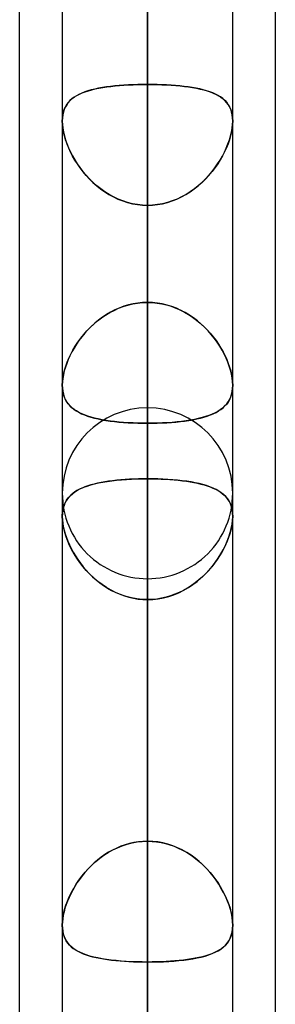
# Model space of a CAD drawing. Header units: millimetres. Extents: x -81 to 97, y -215 to 215.
# Tile 61 of 74: x 41.71 to 44, y 88.46 to 97.25. Entities that reach past the tile are written whole.
import ezdxf

# ---------------------------------------------------------------- set-up
doc = ezdxf.new("R2010")
doc.units = ezdxf.units.MM
doc.layers.add('MAIN-1', color=7, linetype='Continuous')
doc.layers.add('MAIN-2', color=7, linetype='Continuous')

msp = doc.modelspace()

# ---------------------------------------------------------------- linework, layer by layer
at = {"layer": 'MAIN-1'}
for p, q in [((44, 54.9413), (44, 105.4075)), ((42.8563, 0), (42.8563, 105.1835)), ((41.7125, 55.3107), (41.7125, 104.7669)), ((43.6188, 0), (43.6188, 104.7621)), ((42.0938, 104.6521), (42.0938, 0)), ((42.0937, 92.8215), (42.0938, 92.8227)), ((42.0937, 92.8203), (42.0937, 92.8215)), ((42.0937, 92.8191), (42.0937, 92.8203)), ((42.0938, 92.8227), (42.0938, 92.824)), ((42.0937, 92.8179), (42.0937, 92.8191)), ((42.0937, 92.8167), (42.0937, 92.8179))]:
    msp.add_line(p, q, dxfattribs=at)
at = {"layer": 'MAIN-2'}
for p, q in [((42.8563, 129.4725), (42.8563, 94.7287)), ((42.8563, 93.6497), (42.8563, 127.9475)), ((42.8563, 117.5775), (42.8563, 86.3119)), ((42.8563, 85.2327), (42.8563, 116.0525)), ((42.8563, 105.6825), (42.8563, 77.8938)), ((42.8563, 105.1835), (42.8563, 0)), ((42.8563, 76.8144), (42.8563, 104.1575)), ((42.8563, 104.0108), (42.8563, 0)), ((42.8563, 0), (42.8563, 104.0108)), ((42.8563, 96.6745), (42.8563, 104.0108)), ((42.8563, 104.0108), (42.8563, 96.6745)), ((42.8563, 102.0657), (42.8563, 94.7287)), ((42.8563, 94.7287), (42.8563, 102.0657)), ((42.8563, 93.1541), (42.8563, 100.4879)), ((42.8563, 100.4879), (42.8563, 93.1541)), ((42.8563, 97.2528), (42.8563, 89.9191)), ((42.8563, 89.9191), (42.8563, 97.2528)), ((42.2945, 96.6075), (42.268, 96.5972)), ((42.2731, 96.5993), (42.2998, 96.6094)), ((42.3227, 96.6169), (42.2945, 96.6075)), ((42.2998, 96.6094), (42.3281, 96.6185)), ((42.3527, 96.6254), (42.3227, 96.6169)), ((42.3281, 96.6185), (42.3579, 96.6268)), ((42.3844, 96.6332), (42.3527, 96.6254)), ((42.3579, 96.6268), (42.3892, 96.6343)), ((42.4176, 96.6402), (42.3844, 96.6332)), ((42.3892, 96.6343), (42.422, 96.641)), ((42.4522, 96.6464), (42.4176, 96.6402)), ((42.422, 96.641), (42.4561, 96.6471)), ((42.4882, 96.652), (42.4522, 96.6464)), ((42.4561, 96.6471), (42.4916, 96.6524)), ((42.5254, 96.6568), (42.4882, 96.652)), ((42.4916, 96.6524), (42.5284, 96.6572)), ((42.5639, 96.6611), (42.5254, 96.6568)), ((42.5284, 96.6572), (42.5664, 96.6613)), ((42.6036, 96.6647), (42.5639, 96.6611)), ((42.5664, 96.6613), (42.6056, 96.6649)), ((42.6443, 96.6677), (42.6036, 96.6647)), ((42.6056, 96.6649), (42.6457, 96.6678)), ((42.6856, 96.6702), (42.6443, 96.6677)), ((42.6457, 96.6678), (42.6867, 96.6703)), ((42.7276, 96.6721), (42.6856, 96.6702)), ((42.6867, 96.6703), (42.7285, 96.6721)), ((42.7701, 96.6735), (42.7276, 96.6721)), ((42.7285, 96.6721), (42.7708, 96.6735)), ((42.813, 96.6743), (42.7701, 96.6735)), ((42.7708, 96.6735), (42.8134, 96.6743)), ((42.8563, 96.6745), (42.813, 96.6743)), ((42.8134, 96.6743), (42.8563, 96.6745)), ((42.8563, 96.6745), (42.8995, 96.6743)), ((42.8563, 0), (42.8563, 96.6745)), ((42.8563, 96.6745), (42.8563, 0)), ((42.8991, 96.6743), (42.8563, 96.6745)), ((42.9417, 96.6735), (42.8991, 96.6743)), ((42.8995, 96.6743), (42.9424, 96.6735)), ((42.984, 96.6721), (42.9417, 96.6735)), ((42.9424, 96.6735), (42.9849, 96.6721)), ((43.0258, 96.6703), (42.984, 96.6721)), ((42.9849, 96.6721), (43.0269, 96.6702)), ((43.0668, 96.6678), (43.0258, 96.6703)), ((43.0269, 96.6702), (43.0682, 96.6677)), ((43.1069, 96.6649), (43.0668, 96.6678)), ((43.0682, 96.6677), (43.1089, 96.6647)), ((43.1461, 96.6613), (43.1069, 96.6649)), ((43.1089, 96.6647), (43.1486, 96.6611)), ((43.1841, 96.6572), (43.1461, 96.6613)), ((43.1486, 96.6611), (43.1871, 96.6568)), ((43.2209, 96.6524), (43.1841, 96.6572)), ((43.1871, 96.6568), (43.2243, 96.652)), ((43.2564, 96.6471), (43.2209, 96.6524)), ((43.2243, 96.652), (43.2603, 96.6464)), ((43.2905, 96.641), (43.2564, 96.6471)), ((43.2603, 96.6464), (43.2949, 96.6402)), ((43.3233, 96.6343), (43.2905, 96.641)), ((43.2949, 96.6402), (43.3281, 96.6332)), ((43.3546, 96.6268), (43.3233, 96.6343)), ((43.3281, 96.6332), (43.3598, 96.6254)), ((43.3844, 96.6185), (43.3546, 96.6268)), ((43.3598, 96.6254), (43.3898, 96.6169)), ((43.4127, 96.6094), (43.3844, 96.6185)), ((43.3898, 96.6169), (43.418, 96.6075)), ((43.4394, 96.5993), (43.4127, 96.6094)), ((43.418, 96.6075), (43.4445, 96.5972)), ((42.147, 96.5129), (42.1332, 96.4942)), ((42.1344, 96.4961), (42.1487, 96.5149)), ((42.1626, 96.5301), (42.147, 96.5129)), ((42.1487, 96.5149), (42.1649, 96.5323)), ((42.18, 96.5458), (42.1626, 96.5301)), ((42.1649, 96.5323), (42.183, 96.5482)), ((42.1993, 96.5603), (42.18, 96.5458)), ((42.183, 96.5482), (42.2029, 96.5628)), ((42.2204, 96.5736), (42.1993, 96.5603)), ((42.2029, 96.5628), (42.2246, 96.5761)), ((42.2433, 96.5859), (42.2204, 96.5736)), ((42.2246, 96.5761), (42.248, 96.5882)), ((42.268, 96.5972), (42.2433, 96.5859)), ((42.248, 96.5882), (42.2731, 96.5993)), ((43.4645, 96.5882), (43.4394, 96.5993)), ((43.4445, 96.5972), (43.4692, 96.5859)), ((43.4879, 96.5761), (43.4645, 96.5882)), ((43.4692, 96.5859), (43.4921, 96.5736)), ((43.5096, 96.5628), (43.4879, 96.5761)), ((43.4921, 96.5736), (43.5132, 96.5603)), ((43.5295, 96.5482), (43.5096, 96.5628)), ((43.5132, 96.5603), (43.5325, 96.5458)), ((43.5476, 96.5323), (43.5295, 96.5482)), ((43.5325, 96.5458), (43.5499, 96.5301)), ((43.5638, 96.5149), (43.5476, 96.5323)), ((43.5499, 96.5301), (43.5655, 96.5129)), ((43.5781, 96.4961), (43.5638, 96.5149)), ((43.5655, 96.5129), (43.5793, 96.4942)), ((42.1038, 96.4282), (42.0982, 96.4027)), ((42.0983, 96.4036), (42.1041, 96.4294)), ((42.1115, 96.4519), (42.1038, 96.4282)), ((42.1041, 96.4294), (42.1121, 96.4534)), ((42.1213, 96.4739), (42.1115, 96.4519)), ((42.1121, 96.4534), (42.1222, 96.4756)), ((42.1332, 96.4942), (42.1213, 96.4739)), ((42.1222, 96.4756), (42.1344, 96.4961)), ((43.5903, 96.4756), (43.5781, 96.4961)), ((43.5793, 96.4942), (43.5912, 96.4739)), ((43.6004, 96.4534), (43.5903, 96.4756)), ((43.5912, 96.4739), (43.601, 96.4519)), ((43.6084, 96.4294), (43.6004, 96.4534)), ((43.601, 96.4519), (43.6087, 96.4282)), ((43.6142, 96.4036), (43.6084, 96.4294)), ((43.6087, 96.4282), (43.6143, 96.4027)), ((42.0937, 96.3475), (42.0949, 96.3762)), ((42.0948, 96.3758), (42.0937, 96.3475)), ((42.0937, 96.3475), (42.0949, 96.3167)), ((42.0949, 96.3163), (42.0937, 96.3475)), ((42.0982, 96.4027), (42.0948, 96.3758)), ((42.0949, 96.3762), (42.0983, 96.4036)), ((43.6176, 96.3762), (43.6142, 96.4036)), ((43.6143, 96.4027), (43.6177, 96.3758)), ((43.6188, 96.3475), (43.6176, 96.3762)), ((43.6188, 96.3475), (43.6176, 96.3167)), ((43.6176, 96.3163), (43.6188, 96.3475)), ((43.6177, 96.3758), (43.6188, 96.3475)), ((42.0949, 96.3167), (42.0985, 96.2845)), ((42.0986, 96.2837), (42.0949, 96.3163)), ((42.0985, 96.2845), (42.1044, 96.2508)), ((42.1046, 96.2497), (42.0986, 96.2837)), ((42.1044, 96.2508), (42.1126, 96.2162)), ((42.113, 96.2147), (42.1046, 96.2497)), ((43.5995, 96.2147), (43.6079, 96.2497)), ((43.6081, 96.2508), (43.5999, 96.2162)), ((43.6079, 96.2497), (43.6139, 96.2837)), ((43.614, 96.2845), (43.6081, 96.2508)), ((43.6139, 96.2837), (43.6176, 96.3163)), ((43.6176, 96.3167), (43.614, 96.2845)), ((42.1126, 96.2162), (42.123, 96.1811)), ((42.1236, 96.1792), (42.113, 96.2147)), ((42.123, 96.1811), (42.1355, 96.1455)), ((42.1364, 96.1432), (42.1236, 96.1792)), ((43.5761, 96.1432), (43.5889, 96.1792)), ((43.5895, 96.1811), (43.577, 96.1455)), ((43.5889, 96.1792), (43.5995, 96.2147)), ((43.5999, 96.2162), (43.5895, 96.1811)), ((42.1355, 96.1455), (42.1501, 96.1097)), ((42.1512, 96.1071), (42.1364, 96.1432)), ((42.1501, 96.1097), (42.1665, 96.0739)), ((42.1679, 96.0711), (42.1512, 96.1071)), ((42.1665, 96.0739), (42.1849, 96.0382)), ((43.546, 96.0739), (43.5276, 96.0382)), ((43.5446, 96.0711), (43.5613, 96.1071)), ((43.5625, 96.1097), (43.546, 96.0739)), ((43.5613, 96.1071), (43.5761, 96.1432)), ((43.577, 96.1455), (43.5625, 96.1097)), ((42.1865, 96.0352), (42.1679, 96.0711)), ((42.1849, 96.0382), (42.2053, 96.0025)), ((42.207, 95.9998), (42.1865, 96.0352)), ((42.2053, 96.0025), (42.2276, 95.9671)), ((42.2293, 95.9646), (42.207, 95.9998)), ((43.4832, 95.9646), (43.5055, 95.9998)), ((43.5072, 96.0025), (43.4849, 95.9671)), ((43.5055, 95.9998), (43.526, 96.0352)), ((43.5276, 96.0382), (43.5072, 96.0025)), ((43.526, 96.0352), (43.5446, 96.0711)), ((42.2276, 95.9671), (42.2519, 95.9322)), ((42.2536, 95.9298), (42.2293, 95.9646)), ((42.2519, 95.9322), (42.2782, 95.8978)), ((42.2798, 95.8957), (42.2536, 95.9298)), ((42.2782, 95.8978), (42.3063, 95.8643)), ((43.4343, 95.8978), (43.4062, 95.8643)), ((43.4327, 95.8957), (43.4589, 95.9298)), ((43.4606, 95.9322), (43.4343, 95.8978)), ((43.4589, 95.9298), (43.4832, 95.9646)), ((43.4849, 95.9671), (43.4606, 95.9322)), ((42.3079, 95.8624), (42.2798, 95.8957)), ((42.3063, 95.8643), (42.3362, 95.8318)), ((42.3379, 95.8301), (42.3079, 95.8624)), ((42.3362, 95.8318), (42.368, 95.8006)), ((42.3696, 95.7991), (42.3379, 95.8301)), ((43.3429, 95.7991), (43.3746, 95.8301)), ((43.3763, 95.8318), (43.3445, 95.8006)), ((43.3746, 95.8301), (43.4046, 95.8624)), ((43.4062, 95.8643), (43.3763, 95.8318)), ((43.4046, 95.8624), (43.4327, 95.8957)), ((42.368, 95.8006), (42.4015, 95.7709)), ((42.4032, 95.7695), (42.3696, 95.7991)), ((42.4015, 95.7709), (42.4366, 95.7429)), ((42.4384, 95.7416), (42.4032, 95.7695)), ((42.4366, 95.7429), (42.4733, 95.7168)), ((42.4751, 95.7156), (42.4384, 95.7416)), ((43.2374, 95.7156), (43.2741, 95.7416)), ((43.2759, 95.7429), (43.2392, 95.7168)), ((43.2741, 95.7416), (43.3093, 95.7695)), ((43.311, 95.7709), (43.2759, 95.7429)), ((43.3093, 95.7695), (43.3429, 95.7991)), ((43.3445, 95.8006), (43.311, 95.7709)), ((42.4733, 95.7168), (42.5114, 95.6928)), ((42.5132, 95.6918), (42.4751, 95.7156)), ((42.5114, 95.6928), (42.551, 95.671)), ((42.5527, 95.6702), (42.5132, 95.6918)), ((42.551, 95.671), (42.592, 95.6517)), ((42.5936, 95.651), (42.5527, 95.6702)), ((42.592, 95.6517), (42.6342, 95.6349)), ((42.6356, 95.6344), (42.5936, 95.651)), ((42.6342, 95.6349), (42.6772, 95.621)), ((42.6786, 95.6206), (42.6356, 95.6344)), ((43.0339, 95.6206), (43.0769, 95.6344)), ((43.0783, 95.6349), (43.0353, 95.621)), ((43.0769, 95.6344), (43.1189, 95.651)), ((43.1205, 95.6517), (43.0783, 95.6349)), ((43.1189, 95.651), (43.1598, 95.6702)), ((43.1615, 95.671), (43.1205, 95.6517)), ((43.1598, 95.6702), (43.1993, 95.6918)), ((43.2011, 95.6928), (43.1615, 95.671)), ((43.1993, 95.6918), (43.2374, 95.7156)), ((43.2392, 95.7168), (43.2011, 95.6928)), ((42.6772, 95.621), (42.7211, 95.61)), ((42.7222, 95.6098), (42.6786, 95.6206)), ((42.7211, 95.61), (42.7656, 95.6021)), ((42.7665, 95.602), (42.7222, 95.6098)), ((42.7656, 95.6021), (42.8107, 95.5973)), ((42.8112, 95.5972), (42.7665, 95.602)), ((42.8107, 95.5973), (42.8563, 95.5956)), ((42.8563, 95.5956), (42.8112, 95.5972)), ((42.9018, 95.5973), (42.8563, 95.5956)), ((42.8563, 95.5956), (42.9013, 95.5972)), ((42.8563, 95.5956), (42.8563, 0)), ((42.8563, 0), (42.8563, 95.5956)), ((42.8563, 88.2587), (42.8563, 95.5956)), ((42.8563, 95.5956), (42.8563, 88.2587)), ((42.9013, 95.5972), (42.946, 95.602)), ((42.9469, 95.6021), (42.9018, 95.5973)), ((42.946, 95.602), (42.9903, 95.6098)), ((42.9914, 95.61), (42.9469, 95.6021)), ((42.9903, 95.6098), (43.0339, 95.6206)), ((43.0353, 95.621), (42.9914, 95.61)), ((42.5569, 94.6582), (42.5972, 94.6763)), ((42.6037, 94.679), (42.564, 94.6616)), ((42.5972, 94.6763), (42.6385, 94.692)), ((42.6443, 94.694), (42.6037, 94.679)), ((42.6385, 94.692), (42.6808, 94.705)), ((42.6857, 94.7063), (42.6443, 94.694)), ((42.6808, 94.705), (42.724, 94.7153)), ((42.7276, 94.716), (42.6857, 94.7063)), ((42.724, 94.7153), (42.7678, 94.7227)), ((42.7701, 94.723), (42.7276, 94.716)), ((42.7678, 94.7227), (42.8119, 94.7272)), ((42.813, 94.7273), (42.7701, 94.723)), ((42.8119, 94.7272), (42.8563, 94.7287)), ((42.8563, 94.7287), (42.813, 94.7273)), ((42.8563, 94.7287), (42.8995, 94.7273)), ((42.9006, 94.7272), (42.8563, 94.7287)), ((42.8995, 94.7273), (42.9424, 94.723)), ((42.9447, 94.7227), (42.9006, 94.7272)), ((42.9424, 94.723), (42.9849, 94.716)), ((42.9885, 94.7153), (42.9447, 94.7227)), ((42.9849, 94.716), (43.0268, 94.7063)), ((43.0317, 94.705), (42.9885, 94.7153)), ((43.0268, 94.7063), (43.0682, 94.694)), ((43.074, 94.692), (43.0317, 94.705)), ((43.0682, 94.694), (43.1088, 94.679)), ((43.1153, 94.6763), (43.074, 94.692)), ((43.1088, 94.679), (43.1485, 94.6616)), ((43.1556, 94.6582), (43.1153, 94.6763)), ((42.409, 94.564), (42.4438, 94.5905)), ((42.4523, 94.5965), (42.4177, 94.5709)), ((42.4438, 94.5905), (42.4801, 94.6151)), ((42.4883, 94.6202), (42.4523, 94.5965)), ((42.4801, 94.6151), (42.5178, 94.6377)), ((42.5255, 94.642), (42.4883, 94.6202)), ((42.5178, 94.6377), (42.5569, 94.6582)), ((42.564, 94.6616), (42.5255, 94.642)), ((43.1485, 94.6616), (43.187, 94.642)), ((43.1947, 94.6377), (43.1556, 94.6582)), ((43.187, 94.642), (43.2243, 94.6202)), ((43.2324, 94.6151), (43.1947, 94.6377)), ((43.2243, 94.6202), (43.2602, 94.5965)), ((43.2687, 94.5905), (43.2324, 94.6151)), ((43.2602, 94.5965), (43.2949, 94.5709)), ((43.3035, 94.564), (43.2687, 94.5905)), ((42.3138, 94.475), (42.3439, 94.5061)), ((42.3528, 94.5147), (42.3228, 94.4846)), ((42.3439, 94.5061), (42.3757, 94.5358)), ((42.3845, 94.5436), (42.3528, 94.5147)), ((42.3757, 94.5358), (42.409, 94.564)), ((42.4177, 94.5709), (42.3845, 94.5436)), ((43.2949, 94.5709), (43.3281, 94.5435)), ((43.3368, 94.5358), (43.3035, 94.564)), ((43.3281, 94.5435), (43.3598, 94.5147)), ((43.3686, 94.5061), (43.3368, 94.5358)), ((43.3598, 94.5147), (43.3897, 94.4846)), ((43.3987, 94.475), (43.3686, 94.5061)), ((42.2336, 94.3748), (42.2586, 94.4092)), ((42.268, 94.4213), (42.2433, 94.3885)), ((42.2586, 94.4092), (42.2854, 94.4426)), ((42.2945, 94.4534), (42.268, 94.4213)), ((42.2854, 94.4426), (42.3138, 94.475)), ((42.3228, 94.4846), (42.2945, 94.4534)), ((43.3897, 94.4846), (43.418, 94.4534)), ((43.4271, 94.4426), (43.3987, 94.475)), ((43.418, 94.4534), (43.4445, 94.4213)), ((43.4539, 94.4092), (43.4271, 94.4426)), ((43.4445, 94.4213), (43.4692, 94.3885)), ((43.4789, 94.3748), (43.4539, 94.4092)), ((42.1993, 94.3214), (42.18, 94.2874)), ((42.1892, 94.304), (42.2104, 94.3397)), ((42.2204, 94.3552), (42.1993, 94.3214)), ((42.2104, 94.3397), (42.2336, 94.3748)), ((42.2433, 94.3885), (42.2204, 94.3552)), ((43.4692, 94.3885), (43.4922, 94.3551)), ((43.5021, 94.3397), (43.4789, 94.3748)), ((43.4922, 94.3551), (43.5133, 94.3213)), ((43.5233, 94.304), (43.5021, 94.3397)), ((43.5133, 94.3213), (43.5325, 94.2874)), ((42.1373, 94.1954), (42.1525, 94.2316)), ((42.1626, 94.2533), (42.147, 94.2189)), ((42.1525, 94.2316), (42.1698, 94.2679)), ((42.18, 94.2874), (42.1626, 94.2533)), ((42.1698, 94.2679), (42.1892, 94.304)), ((43.5427, 94.2679), (43.5233, 94.304)), ((43.5325, 94.2874), (43.5499, 94.2532)), ((43.56, 94.2316), (43.5427, 94.2679)), ((43.5499, 94.2532), (43.5656, 94.2189)), ((43.5752, 94.1954), (43.56, 94.2316)), ((42.1213, 94.1505), (42.1115, 94.1168)), ((42.1134, 94.1237), (42.1242, 94.1594)), ((42.1332, 94.1847), (42.1213, 94.1505)), ((42.1242, 94.1594), (42.1373, 94.1954)), ((42.147, 94.2189), (42.1332, 94.1847)), ((43.5656, 94.2189), (43.5793, 94.1846)), ((43.5883, 94.1594), (43.5752, 94.1954)), ((43.5793, 94.1846), (43.5912, 94.1505)), ((43.5991, 94.1237), (43.5883, 94.1594)), ((43.5912, 94.1505), (43.601, 94.1167)), ((42.0982, 94.0512), (42.0948, 94.0201)), ((42.095, 94.0216), (42.0987, 94.0545)), ((42.1038, 94.0836), (42.0982, 94.0512)), ((42.0987, 94.0545), (42.1048, 94.0887)), ((42.1115, 94.1168), (42.1038, 94.0836)), ((42.1048, 94.0887), (42.1134, 94.1237)), ((43.6077, 94.0887), (43.5991, 94.1237)), ((43.601, 94.1167), (43.6088, 94.0835)), ((43.6138, 94.0545), (43.6077, 94.0887)), ((43.6088, 94.0835), (43.6143, 94.0511)), ((43.6175, 94.0216), (43.6138, 94.0545)), ((43.6143, 94.0511), (43.6177, 94.02)), ((42.0937, 93.9904), (42.095, 94.0216)), ((42.0948, 93.9617), (42.0937, 93.9904)), ((42.0948, 94.0201), (42.0938, 93.9904)), ((42.0938, 93.9904), (42.0948, 93.9621)), ((43.6188, 93.9904), (43.6175, 94.0216)), ((43.6188, 93.9903), (43.6176, 93.961)), ((43.6177, 94.02), (43.6188, 93.9903)), ((43.6177, 93.9617), (43.6188, 93.9904)), ((42.0948, 93.9621), (42.0981, 93.9352)), ((42.0982, 93.9345), (42.0948, 93.9617)), ((42.0981, 93.9352), (42.1037, 93.9096)), ((42.1039, 93.9088), (42.0982, 93.9345)), ((42.1037, 93.9096), (42.1113, 93.8857)), ((42.1117, 93.8847), (42.1039, 93.9088)), ((42.1113, 93.8857), (42.1211, 93.8634)), ((42.1217, 93.8623), (42.1117, 93.8847)), ((43.5999, 93.8823), (43.5895, 93.8596)), ((43.5908, 93.8623), (43.6008, 93.8847)), ((43.6081, 93.9069), (43.5999, 93.8823)), ((43.6008, 93.8847), (43.6086, 93.9088)), ((43.614, 93.9332), (43.6081, 93.9069)), ((43.6086, 93.9088), (43.6143, 93.9345)), ((43.6176, 93.961), (43.614, 93.9332)), ((43.6143, 93.9345), (43.6177, 93.9617)), ((42.1211, 93.8634), (42.1328, 93.8428)), ((42.1336, 93.8415), (42.1217, 93.8623)), ((42.1328, 93.8428), (42.1464, 93.8237)), ((42.1474, 93.8224), (42.1336, 93.8415)), ((42.1464, 93.8237), (42.1618, 93.8061)), ((42.1631, 93.8047), (42.1474, 93.8224)), ((42.1618, 93.8061), (42.179, 93.7898)), ((42.1806, 93.7884), (42.1631, 93.8047)), ((42.179, 93.7898), (42.198, 93.7747)), ((42.1997, 93.7734), (42.1806, 93.7884)), ((42.8563, 93.7875), (42.8563, 69.4738)), ((43.5128, 93.7734), (43.5319, 93.7884)), ((43.546, 93.8013), (43.5276, 93.7848)), ((43.5319, 93.7884), (43.5494, 93.8047)), ((43.5624, 93.8191), (43.546, 93.8013)), ((43.5494, 93.8047), (43.5651, 93.8224)), ((43.577, 93.8386), (43.5624, 93.8191)), ((43.5651, 93.8224), (43.5789, 93.8415)), ((43.5895, 93.8596), (43.577, 93.8386)), ((43.5789, 93.8415), (43.5908, 93.8623)), ((42.198, 93.7747), (42.2189, 93.7606)), ((42.2206, 93.7596), (42.1997, 93.7734)), ((42.2189, 93.7606), (42.2416, 93.7477)), ((42.2434, 93.7467), (42.2206, 93.7596)), ((42.2416, 93.7477), (42.2661, 93.7357)), ((42.2679, 93.7349), (42.2434, 93.7467)), ((42.2661, 93.7357), (42.2924, 93.7246)), ((42.2941, 93.7239), (42.2679, 93.7349)), ((42.2924, 93.7246), (42.3204, 93.7144)), ((42.3221, 93.7139), (42.2941, 93.7239)), ((42.3204, 93.7144), (42.3502, 93.7051)), ((42.3519, 93.7046), (42.3221, 93.7139)), ((42.3502, 93.7051), (42.3816, 93.6966)), ((42.3833, 93.6962), (42.3519, 93.7046)), ((43.3445, 93.7002), (43.311, 93.6918)), ((43.3292, 93.6962), (43.3606, 93.7046)), ((43.3763, 93.7093), (43.3445, 93.7002)), ((43.3606, 93.7046), (43.3904, 93.7139)), ((43.4063, 93.7194), (43.3763, 93.7093)), ((43.3904, 93.7139), (43.4184, 93.7239)), ((43.4344, 93.7304), (43.4063, 93.7194)), ((43.4184, 93.7239), (43.4446, 93.7349)), ((43.4606, 93.7424), (43.4344, 93.7304)), ((43.4446, 93.7349), (43.4692, 93.7467)), ((43.4849, 93.7554), (43.4606, 93.7424)), ((43.4692, 93.7467), (43.4919, 93.7596)), ((43.5072, 93.7695), (43.4849, 93.7554)), ((43.4919, 93.7596), (43.5128, 93.7734)), ((43.5276, 93.7848), (43.5072, 93.7695)), ((42.3816, 93.6966), (42.4145, 93.6889)), ((42.4163, 93.6885), (42.3833, 93.6962)), ((42.4145, 93.6889), (42.449, 93.6819)), ((42.4508, 93.6816), (42.4163, 93.6885)), ((42.449, 93.6819), (42.4848, 93.6757)), ((42.4867, 93.6754), (42.4508, 93.6816)), ((42.4848, 93.6757), (42.5221, 93.6702)), ((42.5239, 93.67), (42.4867, 93.6754)), ((42.5221, 93.6702), (42.5607, 93.6654)), ((42.5624, 93.6652), (42.5239, 93.67)), ((42.5607, 93.6654), (42.6006, 93.6612)), ((42.6021, 93.6611), (42.5624, 93.6652)), ((42.6006, 93.6612), (42.6415, 93.6577)), ((42.6429, 93.6576), (42.6021, 93.6611)), ((42.6415, 93.6577), (42.6832, 93.6548)), ((42.6845, 93.6547), (42.6429, 93.6576)), ((42.6832, 93.6548), (42.7256, 93.6526)), ((42.7268, 93.6525), (42.6845, 93.6547)), ((42.7256, 93.6526), (42.7686, 93.651)), ((42.7695, 93.6509), (42.7268, 93.6525)), ((42.7686, 93.651), (42.8122, 93.65)), ((42.8127, 93.65), (42.7695, 93.6509)), ((42.8122, 93.65), (42.8563, 93.6497)), ((42.8563, 93.6497), (42.8127, 93.65)), ((42.9019, 93.65), (42.8563, 93.6497)), ((42.8563, 93.6497), (42.8998, 93.65)), ((42.8563, 93.6497), (42.8563, 86.3119)), ((42.8563, 86.3119), (42.8563, 93.6497)), ((42.8998, 93.65), (42.943, 93.6509)), ((42.947, 93.6511), (42.9019, 93.65)), ((42.943, 93.6509), (42.9857, 93.6525)), ((42.9915, 93.6528), (42.947, 93.6511)), ((42.9857, 93.6525), (43.028, 93.6547)), ((43.0353, 93.6552), (42.9915, 93.6528)), ((43.028, 93.6547), (43.0696, 93.6576)), ((43.0784, 93.6582), (43.0353, 93.6552)), ((43.0696, 93.6576), (43.1104, 93.6611)), ((43.1206, 93.662), (43.0784, 93.6582)), ((43.1104, 93.6611), (43.1501, 93.6652)), ((43.1616, 93.6665), (43.1206, 93.662)), ((43.1501, 93.6652), (43.1886, 93.67)), ((43.2012, 93.6717), (43.1616, 93.6665)), ((43.1886, 93.67), (43.2258, 93.6754)), ((43.2393, 93.6776), (43.2012, 93.6717)), ((43.2258, 93.6754), (43.2617, 93.6816)), ((43.276, 93.6843), (43.2393, 93.6776)), ((43.2617, 93.6816), (43.2962, 93.6885)), ((43.311, 93.6918), (43.276, 93.6843)), ((43.2962, 93.6885), (43.3292, 93.6962)), ((42.286, 93.0786), (42.3163, 93.0897)), ((42.3213, 93.0913), (42.295, 93.0821)), ((42.3163, 93.0897), (42.3486, 93.0997)), ((42.3491, 93.0999), (42.3213, 93.0913)), ((42.3486, 93.0997), (42.3827, 93.1088)), ((42.3783, 93.1077), (42.3491, 93.0999)), ((42.409, 93.1148), (42.3783, 93.1077)), ((42.3827, 93.1088), (42.4186, 93.1169)), ((42.4409, 93.1213), (42.409, 93.1148)), ((42.4186, 93.1169), (42.4563, 93.1241)), ((42.4741, 93.1272), (42.4409, 93.1213)), ((42.4563, 93.1241), (42.4956, 93.1305)), ((42.5085, 93.1324), (42.4741, 93.1272)), ((42.4956, 93.1305), (42.5366, 93.1361)), ((42.544, 93.137), (42.5085, 93.1324)), ((42.5366, 93.1361), (42.5792, 93.1409)), ((42.5805, 93.141), (42.544, 93.137)), ((42.5792, 93.1409), (42.623, 93.145)), ((42.6182, 93.1445), (42.5805, 93.141)), ((42.6566, 93.1475), (42.6182, 93.1445)), ((42.623, 93.145), (42.6681, 93.1482)), ((42.6956, 93.1499), (42.6566, 93.1475)), ((42.6681, 93.1482), (42.7142, 93.1508)), ((42.7351, 93.1517), (42.6956, 93.1499)), ((42.7142, 93.1508), (42.7612, 93.1526)), ((42.7751, 93.1531), (42.7351, 93.1517)), ((42.7612, 93.1526), (42.8085, 93.1537)), ((42.8155, 93.1538), (42.7751, 93.1531)), ((42.8085, 93.1537), (42.8563, 93.1541)), ((42.8563, 93.1541), (42.8155, 93.1538)), ((42.8563, 93.1541), (42.897, 93.1538)), ((42.8563, 89.9191), (42.8563, 93.1541)), ((42.8563, 93.1541), (42.8563, 89.9191)), ((42.9026, 93.1538), (42.8563, 93.1541)), ((42.897, 93.1538), (42.9374, 93.1531)), ((42.9486, 93.1527), (42.9026, 93.1538)), ((42.9374, 93.1531), (42.9774, 93.1517)), ((42.9942, 93.151), (42.9486, 93.1527)), ((42.9774, 93.1517), (43.0169, 93.1499)), ((43.0392, 93.1486), (42.9942, 93.151)), ((43.0169, 93.1499), (43.0559, 93.1475)), ((43.0831, 93.1455), (43.0392, 93.1486)), ((43.0559, 93.1475), (43.0943, 93.1445)), ((43.1259, 93.1416), (43.0831, 93.1455)), ((43.0943, 93.1445), (43.132, 93.141)), ((43.1674, 93.1371), (43.1259, 93.1416)), ((43.132, 93.141), (43.1685, 93.137)), ((43.2076, 93.1319), (43.1674, 93.1371)), ((43.1685, 93.137), (43.204, 93.1324)), ((43.204, 93.1324), (43.2384, 93.1272)), ((43.2462, 93.1259), (43.2076, 93.1319)), ((43.2384, 93.1272), (43.2716, 93.1213)), ((43.2832, 93.1191), (43.2462, 93.1259)), ((43.2716, 93.1213), (43.3035, 93.1148)), ((43.3186, 93.1115), (43.2832, 93.1191)), ((43.3035, 93.1148), (43.3342, 93.1077)), ((43.3524, 93.103), (43.3186, 93.1115)), ((43.3342, 93.1077), (43.3634, 93.0999)), ((43.3843, 93.0935), (43.3524, 93.103)), ((43.3634, 93.0999), (43.3912, 93.0913)), ((43.4145, 93.0832), (43.3843, 93.0935)), ((43.3912, 93.0913), (43.4175, 93.0821)), ((42.1469, 92.9837), (42.1646, 93.0034)), ((42.17, 93.0086), (42.1546, 92.9928)), ((42.1646, 93.0034), (42.1846, 93.0214)), ((42.1869, 93.0232), (42.17, 93.0086)), ((42.1846, 93.0214), (42.2068, 93.0378)), ((42.2053, 93.0368), (42.1869, 93.0232)), ((42.2254, 93.0494), (42.2053, 93.0368)), ((42.2068, 93.0378), (42.2311, 93.0527)), ((42.247, 93.0611), (42.2254, 93.0494)), ((42.2311, 93.0527), (42.2575, 93.0663)), ((42.2703, 93.072), (42.247, 93.0611)), ((42.2575, 93.0663), (42.286, 93.0786)), ((42.295, 93.0821), (42.2703, 93.072)), ((43.4429, 93.0717), (43.4145, 93.0832)), ((43.4175, 93.0821), (43.4422, 93.072)), ((43.4422, 93.072), (43.4655, 93.0611)), ((43.4695, 93.0591), (43.4429, 93.0717)), ((43.4655, 93.0611), (43.4871, 93.0494)), ((43.4941, 93.0453), (43.4695, 93.0591)), ((43.4871, 93.0494), (43.5072, 93.0368)), ((43.5167, 93.0301), (43.4941, 93.0453)), ((43.5072, 93.0368), (43.5256, 93.0232)), ((43.5373, 93.0134), (43.5167, 93.0301)), ((43.5256, 93.0232), (43.5425, 93.0086)), ((43.5557, 92.9953), (43.5373, 93.0134)), ((43.5425, 93.0086), (43.5579, 92.9928)), ((42.1007, 92.8854), (42.1084, 92.9131)), ((42.1094, 92.9161), (42.1026, 92.8933)), ((42.1084, 92.9131), (42.1187, 92.9387)), ((42.1181, 92.9374), (42.1094, 92.9161)), ((42.1286, 92.9573), (42.1181, 92.9374)), ((42.1187, 92.9387), (42.1316, 92.9622)), ((42.1407, 92.9757), (42.1286, 92.9573)), ((42.1316, 92.9622), (42.1469, 92.9837)), ((42.1546, 92.9928), (42.1407, 92.9757)), ((43.5719, 92.9754), (43.5557, 92.9953)), ((43.5579, 92.9928), (43.5718, 92.9757)), ((43.5718, 92.9757), (43.5839, 92.9573)), ((43.5859, 92.9538), (43.5719, 92.9754)), ((43.5839, 92.9573), (43.5944, 92.9374)), ((43.5976, 92.9303), (43.5859, 92.9538)), ((43.5944, 92.9374), (43.6031, 92.9161)), ((43.6068, 92.9048), (43.5976, 92.9303)), ((43.6031, 92.9161), (43.6099, 92.8933)), ((42.0947, 92.8435), (42.0937, 92.8167)), ((42.0938, 92.824), (42.0958, 92.8555)), ((42.0976, 92.869), (42.0947, 92.8435)), ((42.0958, 92.8555), (42.1007, 92.8854)), ((42.1026, 92.8933), (42.0976, 92.869)), ((43.6134, 92.8772), (43.6068, 92.9048)), ((43.6099, 92.8933), (43.6149, 92.869)), ((43.6175, 92.8477), (43.6134, 92.8772)), ((43.6149, 92.869), (43.6178, 92.8435)), ((43.6188, 92.8167), (43.6175, 92.8477)), ((43.6178, 92.8435), (43.6188, 92.8167)), ((42.0937, 92.8167), (42.0948, 92.7882)), ((42.0951, 92.7833), (42.0937, 92.8167)), ((42.0948, 92.7882), (42.0978, 92.7585)), ((42.0993, 92.7484), (42.0951, 92.7833)), ((42.0978, 92.7585), (42.103, 92.7275)), ((42.1063, 92.7119), (42.0993, 92.7484)), ((43.6062, 92.7119), (43.6132, 92.7484)), ((43.6147, 92.7585), (43.6095, 92.7275)), ((43.6132, 92.7484), (43.6174, 92.7833)), ((43.6177, 92.7882), (43.6147, 92.7585)), ((43.6174, 92.7833), (43.6188, 92.8167)), ((43.6188, 92.8167), (43.6177, 92.7882)), ((42.103, 92.7275), (42.1102, 92.6956)), ((42.1159, 92.6744), (42.1063, 92.7119)), ((42.1102, 92.6956), (42.1192, 92.6633)), ((42.1281, 92.6363), (42.1159, 92.6744)), ((42.1192, 92.6633), (42.1302, 92.6305)), ((43.5933, 92.6633), (43.5823, 92.6305)), ((43.5844, 92.6363), (43.5966, 92.6744)), ((43.6023, 92.6956), (43.5933, 92.6633)), ((43.5966, 92.6744), (43.6062, 92.7119)), ((43.6095, 92.7275), (43.6023, 92.6956)), ((42.1428, 92.5979), (42.1281, 92.6363)), ((42.1302, 92.6305), (42.143, 92.5975)), ((42.1598, 92.5594), (42.1428, 92.5979)), ((42.143, 92.5975), (42.1575, 92.5644)), ((42.1575, 92.5644), (42.1737, 92.5313)), ((42.179, 92.5211), (42.1598, 92.5594)), ((43.5335, 92.5211), (43.5527, 92.5594)), ((43.555, 92.5644), (43.5388, 92.5313)), ((43.5527, 92.5594), (43.5697, 92.5979)), ((43.5695, 92.5975), (43.555, 92.5644)), ((43.5823, 92.6305), (43.5695, 92.5975)), ((43.5697, 92.5979), (43.5844, 92.6363)), ((42.1737, 92.5313), (42.1917, 92.4982)), ((42.2004, 92.4832), (42.179, 92.5211)), ((42.1917, 92.4982), (42.2114, 92.4652)), ((42.2241, 92.4456), (42.2004, 92.4832)), ((43.4884, 92.4456), (43.5121, 92.4832)), ((43.5208, 92.4982), (43.5011, 92.4652)), ((43.5121, 92.4832), (43.5335, 92.5211)), ((43.5388, 92.5313), (43.5208, 92.4982)), ((42.2114, 92.4652), (42.2329, 92.4326)), ((42.25, 92.4085), (42.2241, 92.4456)), ((42.2329, 92.4326), (42.256, 92.4004)), ((42.2781, 92.3722), (42.25, 92.4085)), ((42.256, 92.4004), (42.2808, 92.3688)), ((43.4565, 92.4004), (43.4317, 92.3688)), ((43.4344, 92.3722), (43.4625, 92.4085)), ((43.4796, 92.4326), (43.4565, 92.4004)), ((43.4625, 92.4085), (43.4884, 92.4456)), ((43.5011, 92.4652), (43.4796, 92.4326)), ((42.3084, 92.3368), (42.2781, 92.3722)), ((42.2808, 92.3688), (42.3073, 92.338)), ((42.3073, 92.338), (42.3354, 92.3081)), ((42.3409, 92.3026), (42.3084, 92.3368)), ((42.3354, 92.3081), (42.3651, 92.2793)), ((42.3755, 92.2698), (42.3409, 92.3026)), ((43.337, 92.2698), (43.3716, 92.3026)), ((43.377, 92.3081), (43.3474, 92.2793)), ((43.3716, 92.3026), (43.4041, 92.3368)), ((43.4052, 92.338), (43.377, 92.3081)), ((43.4041, 92.3368), (43.4344, 92.3722)), ((43.4317, 92.3688), (43.4052, 92.338)), ((42.3651, 92.2793), (42.3962, 92.2519)), ((42.4121, 92.2388), (42.3755, 92.2698)), ((42.3962, 92.2519), (42.4287, 92.2259)), ((42.4506, 92.2099), (42.4121, 92.2388)), ((42.4287, 92.2259), (42.4626, 92.2016)), ((42.4907, 92.1832), (42.4506, 92.2099)), ((42.8563, 68.3942), (42.8563, 92.2625)), ((43.2218, 92.1832), (43.2619, 92.2099)), ((43.2838, 92.2259), (43.2499, 92.2016)), ((43.2619, 92.2099), (43.3004, 92.2388)), ((43.3163, 92.2519), (43.2838, 92.2259)), ((43.3004, 92.2388), (43.337, 92.2698)), ((43.3474, 92.2793), (43.3163, 92.2519)), ((42.4626, 92.2016), (42.4977, 92.179)), ((42.5325, 92.1591), (42.4907, 92.1832)), ((42.4977, 92.179), (42.5341, 92.1583)), ((42.5757, 92.1377), (42.5325, 92.1591)), ((42.5341, 92.1583), (42.5717, 92.1395)), ((42.5717, 92.1395), (42.6103, 92.123)), ((42.6204, 92.1191), (42.5757, 92.1377)), ((42.6103, 92.123), (42.6498, 92.1088)), ((42.6663, 92.1036), (42.6204, 92.1191)), ((43.0462, 92.1036), (43.0921, 92.1191)), ((43.1022, 92.123), (43.0627, 92.1088)), ((43.0921, 92.1191), (43.1368, 92.1377)), ((43.1408, 92.1395), (43.1022, 92.123)), ((43.1368, 92.1377), (43.18, 92.1591)), ((43.1784, 92.1583), (43.1408, 92.1395)), ((43.2148, 92.179), (43.1784, 92.1583)), ((43.18, 92.1591), (43.2218, 92.1832)), ((43.2499, 92.2016), (43.2148, 92.179)), ((42.6498, 92.1088), (42.69, 92.097)), ((42.7129, 92.0915), (42.6663, 92.1036)), ((42.69, 92.097), (42.7308, 92.0877)), ((42.7602, 92.0827), (42.7129, 92.0915)), ((42.7308, 92.0877), (42.7721, 92.081)), ((42.808, 92.0774), (42.7602, 92.0827)), ((42.7721, 92.081), (42.814, 92.077)), ((42.8563, 92.0756), (42.808, 92.0774)), ((42.814, 92.077), (42.8563, 92.0756)), ((42.8563, 92.0756), (42.9045, 92.0774)), ((42.8985, 92.077), (42.8563, 92.0756)), ((42.8563, 92.0756), (42.8563, 88.8406)), ((42.8563, 88.8406), (42.8563, 92.0756)), ((42.8563, 84.7416), (42.8563, 92.0756)), ((42.8563, 92.0756), (42.8563, 84.7416)), ((42.9404, 92.081), (42.8985, 92.077)), ((42.9045, 92.0774), (42.9523, 92.0827)), ((42.9817, 92.0877), (42.9404, 92.081)), ((42.9523, 92.0827), (42.9996, 92.0915)), ((43.0225, 92.097), (42.9817, 92.0877)), ((42.9996, 92.0915), (43.0462, 92.1036)), ((43.0627, 92.1088), (43.0225, 92.097)), ((42.5049, 89.8186), (42.5451, 89.8411)), ((42.544, 89.8405), (42.5085, 89.8207)), ((42.5805, 89.8583), (42.544, 89.8405)), ((42.5451, 89.8411), (42.5866, 89.8611)), ((42.6182, 89.8741), (42.5805, 89.8583)), ((42.5866, 89.8611), (42.6294, 89.8783)), ((42.6566, 89.8876), (42.6182, 89.8741)), ((42.6294, 89.8783), (42.6733, 89.8927)), ((42.6956, 89.8988), (42.6566, 89.8876)), ((42.6733, 89.8927), (42.7183, 89.9042)), ((42.7351, 89.9076), (42.6956, 89.8988)), ((42.7183, 89.9042), (42.7639, 89.9124)), ((42.7751, 89.9139), (42.7351, 89.9076)), ((42.7639, 89.9124), (42.8099, 89.9174)), ((42.8155, 89.9178), (42.7751, 89.9139)), ((42.8099, 89.9174), (42.8563, 89.9191)), ((42.8563, 89.9191), (42.8155, 89.9178)), ((42.9026, 89.9174), (42.8563, 89.9191)), ((42.8563, 89.9191), (42.897, 89.9178)), ((42.897, 89.9178), (42.9374, 89.9139)), ((42.9486, 89.9124), (42.9026, 89.9174)), ((42.9374, 89.9139), (42.9774, 89.9076)), ((42.9942, 89.9042), (42.9486, 89.9124)), ((42.9774, 89.9076), (43.0169, 89.8988)), ((43.0392, 89.8927), (42.9942, 89.9042)), ((43.0169, 89.8988), (43.0559, 89.8876)), ((43.0831, 89.8783), (43.0392, 89.8927)), ((43.0559, 89.8876), (43.0943, 89.8741)), ((43.1259, 89.8611), (43.0831, 89.8783)), ((43.0943, 89.8741), (43.132, 89.8583)), ((43.1674, 89.8411), (43.1259, 89.8611)), ((43.132, 89.8583), (43.1685, 89.8405)), ((43.2076, 89.8186), (43.1674, 89.8411)), ((43.1685, 89.8405), (43.204, 89.8207)), ((42.409, 89.751), (42.3783, 89.7247)), ((42.3939, 89.7383), (42.4293, 89.7671)), ((42.4409, 89.7759), (42.409, 89.751)), ((42.4293, 89.7671), (42.4663, 89.7939)), ((42.4741, 89.7992), (42.4409, 89.7759)), ((42.4663, 89.7939), (42.5049, 89.8186)), ((42.5085, 89.8207), (42.4741, 89.7992)), ((43.204, 89.8207), (43.2384, 89.7992)), ((43.2462, 89.7939), (43.2076, 89.8186)), ((43.2384, 89.7992), (43.2716, 89.7759)), ((43.2832, 89.7671), (43.2462, 89.7939)), ((43.2716, 89.7759), (43.3035, 89.751)), ((43.3186, 89.7383), (43.2832, 89.7671)), ((43.3035, 89.751), (43.3342, 89.7247)), ((42.3213, 89.6685), (42.295, 89.6389)), ((42.298, 89.6423), (42.3282, 89.6758)), ((42.3491, 89.6971), (42.3213, 89.6685)), ((42.3282, 89.6758), (42.3601, 89.7078)), ((42.3783, 89.7247), (42.3491, 89.6971)), ((42.3601, 89.7078), (42.3939, 89.7383)), ((43.3524, 89.7078), (43.3186, 89.7383)), ((43.3342, 89.7247), (43.3634, 89.6971)), ((43.3843, 89.6758), (43.3524, 89.7078)), ((43.3634, 89.6971), (43.3912, 89.6685)), ((43.4145, 89.6423), (43.3843, 89.6758)), ((43.3912, 89.6685), (43.4175, 89.6389)), ((42.2184, 89.5353), (42.243, 89.5719)), ((42.247, 89.5776), (42.2254, 89.5461)), ((42.243, 89.5719), (42.2696, 89.6077)), ((42.2703, 89.6085), (42.247, 89.5776)), ((42.2696, 89.6077), (42.298, 89.6423)), ((42.295, 89.6389), (42.2703, 89.6085)), ((43.4429, 89.6077), (43.4145, 89.6423)), ((43.4175, 89.6389), (43.4422, 89.6085)), ((43.4422, 89.6085), (43.4655, 89.5776)), ((43.4695, 89.5719), (43.4429, 89.6077)), ((43.4655, 89.5776), (43.4871, 89.5461)), ((43.4941, 89.5353), (43.4695, 89.5719)), ((42.1869, 89.4823), (42.17, 89.4501)), ((42.1752, 89.4604), (42.1958, 89.4981)), ((42.2053, 89.5143), (42.1869, 89.4823)), ((42.1958, 89.4981), (42.2184, 89.5353)), ((42.2254, 89.5461), (42.2053, 89.5143)), ((43.4871, 89.5461), (43.5072, 89.5143)), ((43.5167, 89.4981), (43.4941, 89.5353)), ((43.5072, 89.5143), (43.5256, 89.4823)), ((43.5373, 89.4604), (43.5167, 89.4981)), ((43.5256, 89.4823), (43.5425, 89.4501)), ((42.1406, 89.3846), (42.1568, 89.4226)), ((42.1546, 89.4176), (42.1407, 89.3851)), ((42.17, 89.4501), (42.1546, 89.4176)), ((42.1568, 89.4226), (42.1752, 89.4604)), ((43.5557, 89.4226), (43.5373, 89.4604)), ((43.5425, 89.4501), (43.5579, 89.4176)), ((43.5719, 89.3846), (43.5557, 89.4226)), ((43.5579, 89.4176), (43.5718, 89.3851)), ((42.1057, 89.2728), (42.1149, 89.3095)), ((42.1181, 89.3205), (42.1094, 89.2887)), ((42.1149, 89.3095), (42.1266, 89.3469)), ((42.1286, 89.3527), (42.1181, 89.3205)), ((42.1266, 89.3469), (42.1406, 89.3846)), ((42.1407, 89.3851), (42.1286, 89.3527)), ((43.5718, 89.3851), (43.5839, 89.3527)), ((43.5859, 89.3469), (43.5719, 89.3846)), ((43.5839, 89.3527), (43.5944, 89.3205)), ((43.5976, 89.3095), (43.5859, 89.3469)), ((43.5944, 89.3205), (43.6031, 89.2887)), ((43.6068, 89.2728), (43.5976, 89.3095)), ((42.0976, 89.2271), (42.0947, 89.1979)), ((42.095, 89.2025), (42.0991, 89.2369)), ((42.1026, 89.2574), (42.0976, 89.2271)), ((42.0991, 89.2369), (42.1057, 89.2728)), ((42.1094, 89.2887), (42.1026, 89.2574)), ((43.6031, 89.2887), (43.6099, 89.2574)), ((43.6134, 89.2369), (43.6068, 89.2728)), ((43.6099, 89.2574), (43.6149, 89.2271)), ((43.6175, 89.2025), (43.6134, 89.2369)), ((43.6149, 89.2271), (43.6178, 89.1979)), ((42.0937, 89.1698), (42.095, 89.2025)), ((42.0947, 89.1979), (42.0937, 89.1698)), ((42.0951, 89.1383), (42.0937, 89.1698)), ((42.0937, 89.1698), (42.0948, 89.1427)), ((42.0948, 89.1427), (42.0978, 89.1168)), ((42.0993, 89.1085), (42.0951, 89.1383)), ((43.6132, 89.1085), (43.6174, 89.1383)), ((43.6177, 89.1427), (43.6147, 89.1168)), ((43.6174, 89.1383), (43.6188, 89.1698)), ((43.6188, 89.1698), (43.6175, 89.2025)), ((43.6188, 89.1698), (43.6177, 89.1427)), ((43.6178, 89.1979), (43.6188, 89.1698)), ((42.0978, 89.1168), (42.103, 89.0922)), ((42.1063, 89.0806), (42.0993, 89.1085)), ((42.103, 89.0922), (42.1102, 89.0691)), ((42.1159, 89.0548), (42.1063, 89.0806)), ((42.1102, 89.0691), (42.1192, 89.0477)), ((42.1281, 89.0312), (42.1159, 89.0548)), ((42.1192, 89.0477), (42.1302, 89.0278)), ((43.5933, 89.0477), (43.5823, 89.0278)), ((43.5844, 89.0312), (43.5966, 89.0548)), ((43.6023, 89.0691), (43.5933, 89.0477)), ((43.5966, 89.0548), (43.6062, 89.0806)), ((43.6095, 89.0922), (43.6023, 89.0691)), ((43.6062, 89.0806), (43.6132, 89.1085)), ((43.6147, 89.1168), (43.6095, 89.0922)), ((42.1428, 89.0096), (42.1281, 89.0312)), ((42.1302, 89.0278), (42.143, 89.0094)), ((42.1598, 88.99), (42.1428, 89.0096)), ((42.143, 89.0094), (42.1575, 88.9924)), ((42.1575, 88.9924), (42.1737, 88.9767)), ((42.179, 88.9721), (42.1598, 88.99)), ((42.1737, 88.9767), (42.1917, 88.9621)), ((42.2004, 88.9559), (42.179, 88.9721)), ((42.1917, 88.9621), (42.2114, 88.9486)), ((42.2241, 88.9411), (42.2004, 88.9559)), ((43.4884, 88.9411), (43.5121, 88.9559)), ((43.5208, 88.9621), (43.5011, 88.9486)), ((43.5121, 88.9559), (43.5335, 88.9721)), ((43.5388, 88.9767), (43.5208, 88.9621)), ((43.5335, 88.9721), (43.5527, 88.99)), ((43.555, 88.9924), (43.5388, 88.9767)), ((43.5527, 88.99), (43.5697, 89.0096)), ((43.5695, 89.0094), (43.555, 88.9924)), ((43.5823, 89.0278), (43.5695, 89.0094)), ((43.5697, 89.0096), (43.5844, 89.0312)), ((42.2114, 88.9486), (42.2329, 88.9362)), ((42.25, 88.9275), (42.2241, 88.9411)), ((42.2329, 88.9362), (42.256, 88.9247)), ((42.2781, 88.9152), (42.25, 88.9275)), ((42.256, 88.9247), (42.2808, 88.9142)), ((42.3084, 88.9041), (42.2781, 88.9152)), ((42.2808, 88.9142), (42.3073, 88.9045)), ((42.3073, 88.9045), (42.3354, 88.8956)), ((42.3409, 88.894), (42.3084, 88.9041)), ((42.3354, 88.8956), (42.3651, 88.8875)), ((42.3755, 88.885), (42.3409, 88.894)), ((42.3651, 88.8875), (42.3962, 88.8802)), ((42.4121, 88.8769), (42.3755, 88.885)), ((42.3962, 88.8802), (42.4287, 88.8736)), ((42.4506, 88.8697), (42.4121, 88.8769)), ((42.4287, 88.8736), (42.4626, 88.8677)), ((42.4907, 88.8634), (42.4506, 88.8697)), ((42.4626, 88.8677), (42.4977, 88.8624)), ((43.2499, 88.8677), (43.2148, 88.8624)), ((43.2218, 88.8634), (43.2619, 88.8697)), ((43.2838, 88.8736), (43.2499, 88.8677)), ((43.2619, 88.8697), (43.3004, 88.8769)), ((43.3163, 88.8802), (43.2838, 88.8736)), ((43.3004, 88.8769), (43.337, 88.885)), ((43.3474, 88.8875), (43.3163, 88.8802)), ((43.337, 88.885), (43.3716, 88.894)), ((43.377, 88.8956), (43.3474, 88.8875)), ((43.3716, 88.894), (43.4041, 88.9041)), ((43.4052, 88.9045), (43.377, 88.8956)), ((43.4041, 88.9041), (43.4344, 88.9152)), ((43.4317, 88.9142), (43.4052, 88.9045)), ((43.4565, 88.9247), (43.4317, 88.9142)), ((43.4344, 88.9152), (43.4625, 88.9275)), ((43.4796, 88.9362), (43.4565, 88.9247)), ((43.4625, 88.9275), (43.4884, 88.9411)), ((43.5011, 88.9486), (43.4796, 88.9362)), ((42.5325, 88.8579), (42.4907, 88.8634)), ((42.4977, 88.8624), (42.5341, 88.8577)), ((42.5757, 88.8532), (42.5325, 88.8579)), ((42.5341, 88.8577), (42.5717, 88.8537)), ((42.5717, 88.8537), (42.6103, 88.8501)), ((42.6204, 88.8493), (42.5757, 88.8532)), ((42.6103, 88.8501), (42.6498, 88.8472)), ((42.6663, 88.8461), (42.6204, 88.8493)), ((42.6498, 88.8472), (42.69, 88.8448)), ((42.7129, 88.8437), (42.6663, 88.8461)), ((42.69, 88.8448), (42.7308, 88.8429)), ((42.7602, 88.8419), (42.7129, 88.8437)), ((42.7308, 88.8429), (42.7721, 88.8416)), ((42.808, 88.8409), (42.7602, 88.8419)), ((42.7721, 88.8416), (42.814, 88.8408)), ((42.8563, 88.8406), (42.808, 88.8409)), ((42.814, 88.8408), (42.8563, 88.8406)), ((42.8563, 88.8406), (42.9045, 88.8409)), ((42.8985, 88.8408), (42.8563, 88.8406)), ((42.8563, 88.8406), (42.8563, 81.5066)), ((42.8563, 81.5066), (42.8563, 88.8406)), ((42.9404, 88.8416), (42.8985, 88.8408)), ((42.9045, 88.8409), (42.9523, 88.8419)), ((42.9817, 88.8429), (42.9404, 88.8416)), ((42.9523, 88.8419), (42.9996, 88.8437)), ((43.0225, 88.8448), (42.9817, 88.8429)), ((42.9996, 88.8437), (43.0462, 88.8461)), ((43.0627, 88.8472), (43.0225, 88.8448)), ((43.0462, 88.8461), (43.0921, 88.8493)), ((43.1022, 88.8501), (43.0627, 88.8472)), ((43.0921, 88.8493), (43.1368, 88.8532)), ((43.1408, 88.8537), (43.1022, 88.8501)), ((43.1368, 88.8532), (43.18, 88.8579)), ((43.1784, 88.8577), (43.1408, 88.8537)), ((43.2148, 88.8624), (43.1784, 88.8577)), ((43.18, 88.8579), (43.2218, 88.8634))]:
    msp.add_line(p, q, dxfattribs=at)
for start, end in [(89.99992, 179.99985), (0.00017, 89.99992), (179.99985, 270.00008), (270.00008, 0.00017)]:
    msp.add_arc((42.8563, 93.025), 0.7625, start, end, dxfattribs=at)

doc.saveas('drawing.dxf')
